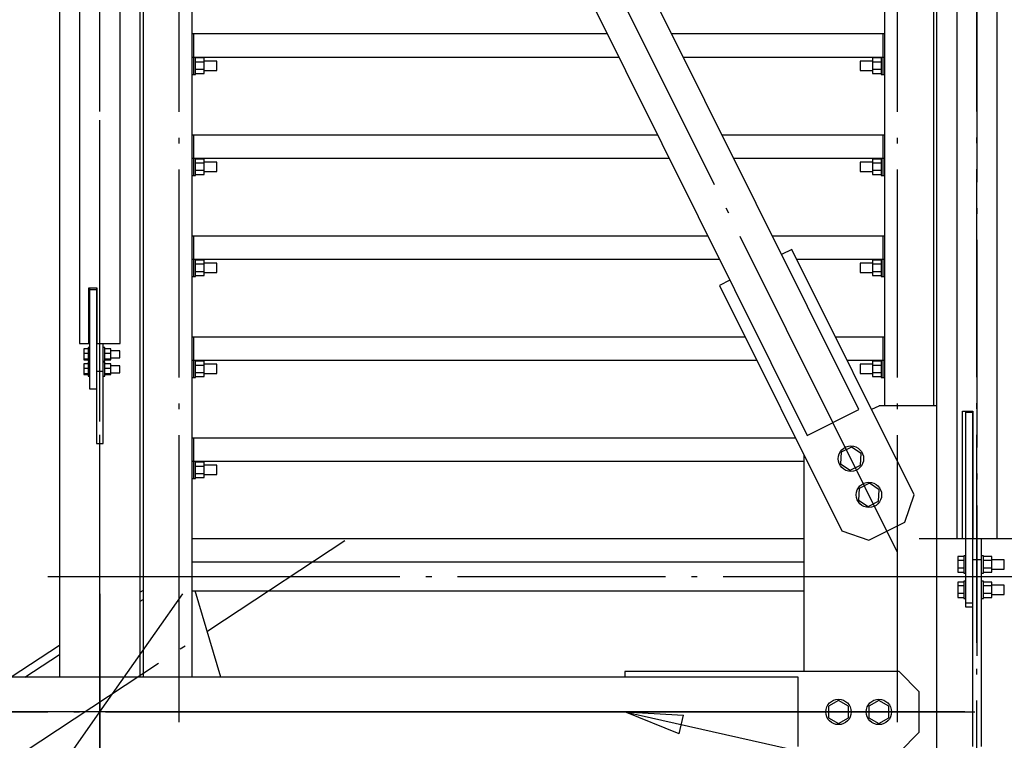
# Paper-space layout 'A0 Advance Steel' of a CAD drawing. Header units: millimetres. Extents: x 209 to 803, y 321 to 741.
# Tile 30 of 52: x 327 to 344, y 640 to 653. Entities that reach past the tile are written whole.
import ezdxf

# ---------------------------------------------------------------- set-up
doc = ezdxf.new("R2010")
doc.units = ezdxf.units.MM
doc.linetypes.add('ACAD_ISO04W100', pattern=[30, 24, -3, 0, -3])
doc.layers.get('0').update_dxf_attribs({"linetype": 'CONTINUOUS'})
for name, color, linetype in [('AS_Belki', 145, 'CONTINUOUS'), ('AS_Blachy', 30, 'CONTINUOUS'), ('AS_INS_ON', 7, 'CONTINUOUS'), ('AS_Kraty', 9, 'CONTINUOUS'), ('AS_Schody', 253, 'CONTINUOUS'), ('AS_Sruby', 9, 'CONTINUOUS')]:
    doc.layers.add(name, color=color, linetype=linetype)

psp = doc.layouts.new('A0 Advance Steel')

# ---------------------------------------------------------------- linework, layer by layer
at = {"color": 0, "linetype": 'ByBlock', "lineweight": -2}
for p, q in [((338.545, 640.234), (337.606, 640.616)), ((337.606, 640.616), (338.618, 640.559)), ((338.545, 640.234), (338.618, 640.559))]:
    psp.add_line(p, q, dxfattribs=at)
at = {"color": 7}
psp.add_lwpolyline([(337.606, 640.616), (364.208, 634.632), (381.097, 634.632)], dxfattribs=at)
at = {"layer": 'AS_Belki', "linetype": 'Continuous', "ltscale": 0.15}
for p, q in [((343.006, 664.016), (343.006, 549.337)), ((341.656, 645.851), (333.316, 662.595)), ((343.356, 662.427), (343.356, 643.622)), ((344.056, 643.622), (344.056, 662.427)), ((332.421, 662.15), (340.761, 645.406)), ((327.806, 658.65), (327.806, 641.216)), ((329.206, 641.216), (329.206, 658.314)), ((328.156, 655.732), (328.156, 646.994)), ((328.856, 646.994), (328.856, 655.732)), ((328.316, 647.963), (328.456, 647.963)), ((328.316, 646.994), (328.316, 647.963)), ((328.456, 647.963), (328.456, 646.994)), ((328.156, 646.994), (328.316, 646.994)), ((328.456, 646.994), (328.856, 646.994)), ((340.761, 645.406), (341.656, 645.851)), ((343.456, 645.825), (343.636, 645.825)), ((343.456, 643.622), (343.456, 645.825)), ((343.636, 645.825), (343.636, 643.622)), ((343.356, 643.622), (343.456, 643.622)), ((343.636, 643.622), (344.056, 643.622)), ((330.106, 642.714), (340.706, 642.714)), ((340.606, 641.216), (316.286, 641.216)), ((340.606, 640.016), (340.606, 641.216))]:
    psp.add_line(p, q, dxfattribs=at)
at = {"layer": 'AS_Belki', "color": 10, "linetype": 'ACAD_ISO04W100', "ltscale": 0.15}
for points in [[(328.506, 413.914), (328.506, 416.414), (328.506, 708.563), (328.506, 711.063)], [(328.506, 413.914), (328.506, 416.414), (328.506, 708.563), (328.506, 711.063)], [(343.706, 413.914), (343.706, 416.414), (343.706, 701.866), (343.706, 704.366)], [(343.706, 413.914), (343.706, 416.414), (343.706, 701.866), (343.706, 704.366)], [(343.706, 664.796), (343.706, 662.593), (343.706, 643.788), (343.706, 641.585)], [(343.706, 664.796), (343.706, 662.593), (343.706, 643.788), (343.706, 641.585)], [(342.323, 643.391), (341.209, 645.628), (332.868, 662.373), (331.754, 664.61)], [(342.323, 643.391), (341.209, 645.628), (332.868, 662.373), (331.754, 664.61)], [(328.506, 645.647), (328.506, 647.262), (328.506, 655.999), (328.506, 657.614)], [(327.606, 642.964), (330.106, 642.964), (342.106, 642.964), (344.606, 642.964)], [(302.468, 603.571), (303.906, 605.616), (328.506, 640.616), (329.943, 642.661)], [(302.468, 603.571), (303.906, 605.616), (328.506, 640.616), (329.943, 642.661)], [(328.506, 642.661), (328.506, 640.616), (328.506, 605.616), (328.506, 603.571)], [(328.506, 603.571), (328.506, 605.616), (328.506, 640.616), (328.506, 642.661)], [(343.106, 640.616), (340.606, 640.616), (291.806, 640.616), (289.306, 640.616)], [(289.306, 640.616), (291.806, 640.616), (340.606, 640.616), (343.106, 640.616)], [(328.317, 640.616), (326.744, 640.616), (317.81, 640.616), (316.237, 640.616)], [(328.506, 640.616), (328.506, 640.616), (328.506, 640.616), (328.506, 640.616)], [(343.494, 640.616), (341.726, 640.616), (330.486, 640.616), (328.718, 640.616)], [(328.739, 640.616), (330.682, 640.616), (341.723, 640.616), (343.667, 640.616)]]:
    psp.add_lwpolyline(points, dxfattribs=at)
at = {"layer": 'AS_Blachy', "linetype": 'Continuous', "ltscale": 0.15}
for p, q in [((330.136, 652.357), (330.106, 652.357)), ((330.136, 651.957), (330.136, 652.357)), ((342.106, 652.357), (342.076, 652.357)), ((342.076, 652.357), (342.076, 651.957)), ((330.106, 651.957), (330.136, 651.957)), ((330.136, 651.657), (330.136, 651.957)), ((342.076, 651.957), (342.106, 651.957)), ((342.076, 651.957), (342.076, 651.657)), ((330.106, 651.657), (330.136, 651.657)), ((342.076, 651.657), (342.106, 651.657)), ((330.136, 650.607), (330.106, 650.607)), ((330.136, 650.207), (330.136, 650.607)), ((342.106, 650.607), (342.076, 650.607)), ((342.076, 650.607), (342.076, 650.207)), ((330.106, 650.207), (330.136, 650.207)), ((330.136, 650.057), (330.136, 650.207)), ((342.076, 650.207), (342.106, 650.207)), ((342.076, 650.207), (342.076, 649.907)), ((330.106, 649.907), (330.136, 649.907)), ((330.136, 649.907), (330.136, 650.057)), ((342.076, 649.907), (342.106, 649.907)), ((330.136, 648.857), (330.106, 648.857)), ((342.106, 648.857), (342.076, 648.857)), ((342.076, 648.857), (342.076, 648.457)), ((340.498, 648.626), (340.319, 648.537)), ((342.616, 644.374), (340.498, 648.626)), ((330.106, 648.457), (330.136, 648.457)), ((330.136, 648.157), (330.136, 648.457)), ((342.076, 648.457), (342.106, 648.457)), ((342.076, 648.457), (342.076, 648.157)), ((330.106, 648.157), (330.136, 648.157)), ((339.424, 648.091), (339.245, 648.002)), ((342.076, 648.157), (342.106, 648.157)), ((328.326, 647.963), (328.326, 647.925)), ((328.446, 647.925), (328.326, 647.925)), ((328.326, 647.925), (328.326, 646.213)), ((328.446, 647.963), (328.446, 647.925)), ((328.446, 647.925), (328.446, 646.781)), ((339.245, 648.002), (341.363, 643.75)), ((328.456, 647.661), (328.446, 647.661)), ((330.136, 647.107), (330.106, 647.107)), ((330.136, 646.707), (330.136, 647.107)), ((342.106, 647.107), (342.076, 647.107)), ((328.566, 646.545), (328.566, 646.994)), ((328.446, 646.781), (328.446, 646.516)), ((330.106, 646.707), (330.136, 646.707)), ((330.136, 646.407), (330.136, 646.707)), ((342.076, 646.707), (342.106, 646.707)), ((342.076, 646.707), (342.076, 646.407)), ((328.446, 646.516), (328.566, 646.516)), ((328.446, 646.516), (328.446, 645.266)), ((328.566, 646.516), (328.566, 646.545)), ((328.566, 645.266), (328.566, 646.516)), ((330.106, 646.407), (330.136, 646.407)), ((342.076, 646.407), (342.106, 646.407)), ((328.326, 646.213), (328.446, 646.213)), ((342.006, 645.914), (341.88, 645.851)), ((342.01, 645.916), (342.006, 645.914)), ((343.006, 645.916), (342.01, 645.916)), ((343.506, 645.825), (343.506, 645.801)), ((343.626, 645.825), (343.626, 645.801)), ((343.626, 645.801), (343.506, 645.801)), ((343.506, 645.801), (343.506, 642.497)), ((343.626, 645.801), (343.626, 643.392)), ((330.136, 645.357), (330.106, 645.357)), ((328.446, 645.266), (328.566, 645.266)), ((330.106, 644.957), (330.136, 644.957)), ((330.136, 644.657), (330.136, 644.957)), ((340.706, 645.069), (340.706, 641.316)), ((330.106, 644.657), (330.136, 644.657)), ((342.458, 643.905), (342.616, 644.374)), ((341.832, 643.593), (342.458, 643.905)), ((343.636, 643.825), (343.626, 643.825)), ((341.363, 643.75), (341.832, 643.593)), ((343.786, 643.256), (343.786, 643.622)), ((343.626, 643.392), (343.626, 643.256)), ((343.626, 643.256), (343.786, 643.256)), ((343.626, 643.256), (343.626, 640.016)), ((343.786, 640.016), (343.786, 643.256)), ((343.626, 642.497), (343.506, 642.497)), ((343.506, 642.497), (343.506, 642.436)), ((343.506, 642.436), (343.626, 642.436)), ((342.356, 641.316), (337.606, 641.316)), ((337.606, 641.316), (337.606, 641.216)), ((342.706, 640.966), (342.356, 641.316)), ((342.706, 640.266), (342.706, 640.966)), ((342.356, 639.916), (342.706, 640.266))]:
    psp.add_line(p, q, dxfattribs=at)
at = {"layer": 'AS_INS_ON', "color": 7}
psp.add_line((399.727, 643.614), (342.706, 643.614), dxfattribs=at)
at = {"layer": 'AS_Kraty', "linetype": 'Continuous', "ltscale": 0.15}
for p, q in [((337.298, 652.357), (330.136, 652.357)), ((342.076, 652.357), (338.416, 652.357)), ((330.136, 651.957), (337.498, 651.957)), ((338.615, 651.957), (342.076, 651.957)), ((338.17, 650.607), (330.136, 650.607)), ((342.076, 650.607), (339.287, 650.607)), ((330.136, 650.207), (338.369, 650.207)), ((339.487, 650.207), (342.076, 650.207)), ((339.042, 648.857), (330.136, 648.857)), ((330.136, 648.457), (330.136, 648.857)), ((342.076, 648.857), (340.159, 648.857)), ((330.136, 648.457), (339.241, 648.457)), ((340.582, 648.457), (342.076, 648.457)), ((339.69, 647.107), (330.136, 647.107)), ((342.076, 647.107), (341.254, 647.107)), ((342.076, 647.107), (342.076, 646.707)), ((330.136, 646.707), (339.889, 646.707)), ((341.453, 646.707), (342.076, 646.707)), ((340.562, 645.357), (330.136, 645.357)), ((330.136, 644.957), (330.136, 645.357)), ((330.136, 644.957), (340.706, 644.957)), ((340.706, 643.614), (330.106, 643.614)), ((330.106, 643.214), (340.706, 643.214))]:
    psp.add_line(p, q, dxfattribs=at)
at = {"layer": 'AS_Schody', "linetype": 'Continuous', "ltscale": 0.15}
for p, q in [((329.256, 658.307), (329.256, 641.216)), ((330.106, 641.216), (330.106, 658.307)), ((342.106, 657.314), (342.106, 645.916)), ((342.956, 645.916), (342.956, 657.314)), ((329.256, 642.721), (329.206, 642.688)), ((330.604, 641.216), (330.155, 642.714)), ((329.206, 642.532), (329.256, 642.565)), ((327.806, 641.767), (326.968, 641.216)), ((327.204, 641.216), (327.806, 641.612))]:
    psp.add_line(p, q, dxfattribs=at)
at = {"layer": 'AS_Schody', "color": 10, "linetype": 'ACAD_ISO04W100', "ltscale": 0.15}
for points in [[(329.883, 640.436), (329.883, 641.81), (329.883, 659.705), (329.883, 661.078)], [(342.329, 640.436), (342.329, 641.81), (342.329, 659.705), (342.329, 661.078)], [(301.368, 622.943), (303.457, 624.317), (330.665, 642.211), (332.754, 643.585)], [(301.368, 622.943), (303.457, 624.317), (330.665, 642.211), (332.754, 643.585)], [(329.883, 642.007), (329.883, 642.007), (329.883, 642.007), (329.883, 642.007)]]:
    psp.add_lwpolyline(points, dxfattribs=at)
at = {"layer": 'AS_Sruby', "linetype": 'Continuous', "ltscale": 0.15}
for p, q in [((330.166, 651.954), (330.166, 651.957)), ((330.166, 651.946), (330.166, 651.954)), ((342.046, 651.957), (342.046, 651.954)), ((342.046, 651.954), (342.046, 651.946)), ((330.166, 651.932), (330.166, 651.946)), ((330.314, 651.941), (330.166, 651.941)), ((330.166, 651.913), (330.166, 651.932)), ((330.166, 651.891), (330.166, 651.913)), ((330.166, 651.865), (330.166, 651.891)), ((330.166, 651.874), (330.314, 651.874)), ((330.166, 651.837), (330.166, 651.865)), ((330.166, 651.807), (330.166, 651.837)), ((330.166, 651.778), (330.166, 651.807)), ((330.314, 651.874), (330.314, 651.941)), ((330.531, 651.887), (330.314, 651.887)), ((330.314, 651.74), (330.314, 651.874)), ((330.531, 651.881), (330.531, 651.887)), ((330.531, 651.864), (330.531, 651.881)), ((330.531, 651.838), (330.531, 651.864)), ((330.531, 651.807), (330.531, 651.838)), ((330.531, 651.777), (330.531, 651.807)), ((341.898, 651.887), (341.681, 651.887)), ((341.681, 651.887), (341.681, 651.881)), ((341.681, 651.881), (341.681, 651.864)), ((341.681, 651.864), (341.681, 651.838)), ((341.681, 651.838), (341.681, 651.807)), ((341.681, 651.807), (341.681, 651.777)), ((342.046, 651.941), (341.898, 651.941)), ((341.898, 651.941), (341.898, 651.874)), ((341.898, 651.874), (342.046, 651.874)), ((341.898, 651.874), (341.898, 651.74)), ((342.046, 651.946), (342.046, 651.932)), ((342.046, 651.932), (342.046, 651.913)), ((342.046, 651.913), (342.046, 651.891)), ((342.046, 651.891), (342.046, 651.865)), ((342.046, 651.865), (342.046, 651.837)), ((342.046, 651.837), (342.046, 651.807)), ((342.046, 651.807), (342.046, 651.778)), ((330.136, 651.657), (330.166, 651.657)), ((330.166, 651.75), (330.166, 651.778)), ((330.166, 651.724), (330.166, 651.75)), ((330.314, 651.74), (330.166, 651.74)), ((330.166, 651.701), (330.166, 651.724)), ((330.166, 651.683), (330.166, 651.701)), ((330.166, 651.669), (330.166, 651.683)), ((330.166, 651.674), (330.314, 651.674)), ((330.166, 651.66), (330.166, 651.669)), ((330.166, 651.657), (330.166, 651.66)), ((330.314, 651.674), (330.314, 651.74)), ((330.314, 651.727), (330.531, 651.727)), ((330.531, 651.751), (330.531, 651.777)), ((330.531, 651.733), (330.531, 651.751)), ((330.531, 651.727), (330.531, 651.733)), ((341.681, 651.777), (341.681, 651.751)), ((341.681, 651.751), (341.681, 651.733)), ((341.681, 651.733), (341.681, 651.727)), ((341.681, 651.727), (341.898, 651.727)), ((342.046, 651.74), (341.898, 651.74)), ((341.898, 651.74), (341.898, 651.674)), ((341.898, 651.674), (342.046, 651.674)), ((342.046, 651.778), (342.046, 651.75)), ((342.046, 651.75), (342.046, 651.724)), ((342.046, 651.724), (342.046, 651.701)), ((342.046, 651.701), (342.046, 651.683)), ((342.046, 651.683), (342.046, 651.669)), ((342.046, 651.669), (342.046, 651.66)), ((342.046, 651.66), (342.046, 651.657)), ((342.046, 651.657), (342.076, 651.657)), ((330.166, 650.204), (330.166, 650.207)), ((330.166, 650.196), (330.166, 650.204)), ((330.166, 650.182), (330.166, 650.196)), ((330.314, 650.191), (330.166, 650.191)), ((330.166, 650.163), (330.166, 650.182)), ((330.166, 650.141), (330.166, 650.163)), ((330.166, 650.115), (330.166, 650.141)), ((330.166, 650.124), (330.314, 650.124)), ((330.166, 650.087), (330.166, 650.115)), ((330.166, 650.057), (330.166, 650.087)), ((330.314, 650.124), (330.314, 650.191)), ((330.531, 650.137), (330.314, 650.137)), ((330.314, 649.99), (330.314, 650.124)), ((330.531, 650.131), (330.531, 650.137)), ((330.531, 650.114), (330.531, 650.131)), ((330.531, 650.088), (330.531, 650.114)), ((330.531, 650.057), (330.531, 650.088)), ((341.898, 650.137), (341.681, 650.137)), ((341.681, 650.137), (341.681, 650.131)), ((341.681, 650.131), (341.681, 650.114)), ((341.681, 650.114), (341.681, 650.088)), ((341.681, 650.088), (341.681, 650.057)), ((342.046, 650.191), (341.898, 650.191)), ((341.898, 650.191), (341.898, 650.124)), ((341.898, 650.124), (342.046, 650.124)), ((341.898, 650.124), (341.898, 649.99)), ((342.046, 650.207), (342.046, 650.204)), ((342.046, 650.204), (342.046, 650.196)), ((342.046, 650.196), (342.046, 650.182)), ((342.046, 650.182), (342.046, 650.163)), ((342.046, 650.163), (342.046, 650.141)), ((342.046, 650.141), (342.046, 650.115)), ((342.046, 650.115), (342.046, 650.087)), ((342.046, 650.087), (342.046, 650.057)), ((330.136, 649.907), (330.166, 649.907)), ((330.166, 650.028), (330.166, 650.057)), ((330.166, 650), (330.166, 650.028)), ((330.166, 649.974), (330.166, 650)), ((330.314, 649.99), (330.166, 649.99)), ((330.166, 649.951), (330.166, 649.974)), ((330.166, 649.933), (330.166, 649.951)), ((330.166, 649.919), (330.166, 649.933)), ((330.166, 649.924), (330.314, 649.924)), ((330.166, 649.91), (330.166, 649.919)), ((330.166, 649.907), (330.166, 649.91)), ((330.314, 649.924), (330.314, 649.99)), ((330.314, 649.977), (330.531, 649.977)), ((330.531, 650.027), (330.531, 650.057)), ((330.531, 650.001), (330.531, 650.027)), ((330.531, 649.983), (330.531, 650.001)), ((330.531, 649.977), (330.531, 649.983)), ((341.681, 650.057), (341.681, 650.027)), ((341.681, 650.027), (341.681, 650.001)), ((341.681, 650.001), (341.681, 649.983)), ((341.681, 649.983), (341.681, 649.977)), ((341.681, 649.977), (341.898, 649.977)), ((342.046, 649.99), (341.898, 649.99)), ((341.898, 649.99), (341.898, 649.924)), ((341.898, 649.924), (342.046, 649.924)), ((342.046, 650.057), (342.046, 650.028)), ((342.046, 650.028), (342.046, 650)), ((342.046, 650), (342.046, 649.974)), ((342.046, 649.974), (342.046, 649.951)), ((342.046, 649.951), (342.046, 649.933)), ((342.046, 649.933), (342.046, 649.919)), ((342.046, 649.919), (342.046, 649.91)), ((342.046, 649.91), (342.046, 649.907)), ((342.046, 649.907), (342.076, 649.907)), ((330.166, 648.454), (330.166, 648.457)), ((330.166, 648.446), (330.166, 648.454)), ((330.166, 648.432), (330.166, 648.446)), ((330.314, 648.441), (330.166, 648.441)), ((330.166, 648.413), (330.166, 648.432)), ((330.166, 648.391), (330.166, 648.413)), ((330.166, 648.365), (330.166, 648.391)), ((330.166, 648.374), (330.314, 648.374)), ((330.314, 648.374), (330.314, 648.441)), ((330.531, 648.387), (330.314, 648.387)), ((330.314, 648.24), (330.314, 648.374)), ((330.531, 648.381), (330.531, 648.387)), ((330.531, 648.364), (330.531, 648.381)), ((341.898, 648.387), (341.681, 648.387)), ((341.681, 648.387), (341.681, 648.381)), ((341.681, 648.381), (341.681, 648.364)), ((342.046, 648.441), (341.898, 648.441)), ((341.898, 648.441), (341.898, 648.374)), ((341.898, 648.374), (342.046, 648.374)), ((341.898, 648.374), (341.898, 648.24)), ((342.046, 648.457), (342.046, 648.454)), ((342.046, 648.454), (342.046, 648.446)), ((342.046, 648.446), (342.046, 648.432)), ((342.046, 648.432), (342.046, 648.413)), ((342.046, 648.413), (342.046, 648.391)), ((342.046, 648.391), (342.046, 648.365)), ((330.166, 648.337), (330.166, 648.365)), ((330.166, 648.307), (330.166, 648.337)), ((330.166, 648.278), (330.166, 648.307)), ((330.166, 648.25), (330.166, 648.278)), ((330.166, 648.224), (330.166, 648.25)), ((330.314, 648.24), (330.166, 648.24)), ((330.166, 648.201), (330.166, 648.224)), ((330.166, 648.183), (330.166, 648.201)), ((330.314, 648.174), (330.314, 648.24)), ((330.314, 648.227), (330.531, 648.227)), ((330.531, 648.338), (330.531, 648.364)), ((330.531, 648.307), (330.531, 648.338)), ((330.531, 648.277), (330.531, 648.307)), ((330.531, 648.251), (330.531, 648.277)), ((330.531, 648.233), (330.531, 648.251)), ((330.531, 648.227), (330.531, 648.233)), ((341.681, 648.364), (341.681, 648.338)), ((341.681, 648.338), (341.681, 648.307)), ((341.681, 648.307), (341.681, 648.277)), ((341.681, 648.277), (341.681, 648.251)), ((341.681, 648.251), (341.681, 648.233)), ((341.681, 648.233), (341.681, 648.227)), ((341.681, 648.227), (341.898, 648.227)), ((342.046, 648.24), (341.898, 648.24)), ((341.898, 648.24), (341.898, 648.174)), ((342.046, 648.365), (342.046, 648.337)), ((342.046, 648.337), (342.046, 648.307)), ((342.046, 648.307), (342.046, 648.278)), ((342.046, 648.278), (342.046, 648.25)), ((342.046, 648.25), (342.046, 648.224)), ((342.046, 648.224), (342.046, 648.201)), ((342.046, 648.201), (342.046, 648.183)), ((330.136, 648.157), (330.166, 648.157)), ((330.166, 648.169), (330.166, 648.183)), ((330.166, 648.174), (330.314, 648.174)), ((330.166, 648.16), (330.166, 648.169)), ((330.166, 648.157), (330.166, 648.16)), ((341.898, 648.174), (342.046, 648.174)), ((342.046, 648.183), (342.046, 648.169)), ((342.046, 648.169), (342.046, 648.16)), ((342.046, 648.16), (342.046, 648.157)), ((342.046, 648.157), (342.076, 648.157)), ((328.301, 646.904), (328.226, 646.904)), ((328.226, 646.904), (328.226, 646.827)), ((328.326, 646.929), (328.301, 646.929)), ((328.301, 646.929), (328.301, 646.925)), ((328.301, 646.925), (328.301, 646.916)), ((328.301, 646.916), (328.301, 646.903)), ((328.301, 646.903), (328.301, 646.887)), ((328.301, 646.887), (328.301, 646.868)), ((328.301, 646.868), (328.301, 646.846)), ((328.301, 646.846), (328.301, 646.823)), ((328.591, 646.929), (328.566, 646.929)), ((328.591, 646.925), (328.591, 646.929)), ((328.591, 646.916), (328.591, 646.925)), ((328.591, 646.903), (328.591, 646.916)), ((328.699, 646.904), (328.591, 646.904)), ((328.591, 646.887), (328.591, 646.903)), ((328.591, 646.868), (328.591, 646.887)), ((328.591, 646.846), (328.591, 646.868)), ((328.591, 646.823), (328.591, 646.846)), ((328.699, 646.827), (328.699, 646.904)), ((328.851, 646.869), (328.699, 646.869)), ((328.851, 646.863), (328.851, 646.869)), ((328.851, 646.848), (328.851, 646.863)), ((328.851, 646.828), (328.851, 646.848)), ((328.226, 646.827), (328.301, 646.827)), ((328.226, 646.827), (328.226, 646.733)), ((328.226, 646.733), (328.301, 646.733)), ((328.226, 646.733), (328.226, 646.715)), ((328.226, 646.715), (328.301, 646.715)), ((328.301, 646.823), (328.301, 646.8)), ((328.301, 646.8), (328.301, 646.776)), ((328.301, 646.776), (328.301, 646.755)), ((328.301, 646.755), (328.301, 646.735)), ((328.301, 646.735), (328.301, 646.718)), ((328.301, 646.718), (328.301, 646.705)), ((328.301, 646.705), (328.301, 646.695)), ((328.301, 646.695), (328.301, 646.69)), ((328.301, 646.69), (328.326, 646.69)), ((328.301, 646.69), (328.301, 646.69)), ((328.326, 646.671), (328.301, 646.671)), ((328.301, 646.671), (328.301, 646.666)), ((328.301, 646.666), (328.301, 646.658)), ((328.566, 646.69), (328.591, 646.69)), ((328.591, 646.671), (328.566, 646.671)), ((328.591, 646.827), (328.699, 646.827)), ((328.591, 646.8), (328.591, 646.823)), ((328.591, 646.776), (328.591, 646.8)), ((328.591, 646.755), (328.591, 646.776)), ((328.591, 646.735), (328.591, 646.755)), ((328.591, 646.718), (328.591, 646.735)), ((328.591, 646.733), (328.699, 646.733)), ((328.591, 646.705), (328.591, 646.718)), ((328.591, 646.715), (328.699, 646.715)), ((328.591, 646.695), (328.591, 646.705)), ((328.591, 646.69), (328.591, 646.695)), ((328.591, 646.69), (328.591, 646.69)), ((328.591, 646.666), (328.591, 646.671)), ((328.591, 646.658), (328.591, 646.666)), ((328.699, 646.733), (328.699, 646.827)), ((328.699, 646.75), (328.851, 646.75)), ((328.699, 646.715), (328.699, 646.733)), ((328.851, 646.805), (328.851, 646.828)), ((328.851, 646.782), (328.851, 646.805)), ((328.851, 646.764), (328.851, 646.782)), ((328.851, 646.752), (328.851, 646.764)), ((328.851, 646.75), (328.851, 646.752)), ((330.166, 646.704), (330.166, 646.707)), ((330.166, 646.696), (330.166, 646.704)), ((330.166, 646.682), (330.166, 646.696)), ((330.314, 646.691), (330.166, 646.691)), ((330.166, 646.663), (330.166, 646.682)), ((330.314, 646.624), (330.314, 646.691)), ((342.046, 646.691), (341.898, 646.691)), ((341.898, 646.691), (341.898, 646.624)), ((342.046, 646.707), (342.046, 646.704)), ((342.046, 646.704), (342.046, 646.696)), ((342.046, 646.696), (342.046, 646.682)), ((342.046, 646.682), (342.046, 646.663)), ((328.301, 646.645), (328.226, 646.645)), ((328.226, 646.645), (328.226, 646.569)), ((328.226, 646.569), (328.301, 646.569)), ((328.226, 646.569), (328.226, 646.475)), ((328.301, 646.658), (328.301, 646.645)), ((328.301, 646.645), (328.301, 646.629)), ((328.301, 646.629), (328.301, 646.609)), ((328.301, 646.609), (328.301, 646.588)), ((328.301, 646.588), (328.301, 646.565)), ((328.301, 646.565), (328.301, 646.541)), ((328.301, 646.541), (328.301, 646.518)), ((328.301, 646.518), (328.301, 646.496)), ((328.301, 646.496), (328.301, 646.476)), ((328.591, 646.645), (328.591, 646.658)), ((328.699, 646.645), (328.591, 646.645)), ((328.591, 646.629), (328.591, 646.645)), ((328.591, 646.609), (328.591, 646.629)), ((328.591, 646.588), (328.591, 646.609)), ((328.591, 646.565), (328.591, 646.588)), ((328.591, 646.569), (328.699, 646.569)), ((328.591, 646.541), (328.591, 646.565)), ((328.591, 646.518), (328.591, 646.541)), ((328.591, 646.496), (328.591, 646.518)), ((328.591, 646.476), (328.591, 646.496)), ((328.699, 646.569), (328.699, 646.645)), ((328.851, 646.611), (328.699, 646.611)), ((328.699, 646.475), (328.699, 646.569)), ((328.851, 646.604), (328.851, 646.611)), ((328.851, 646.59), (328.851, 646.604)), ((328.851, 646.569), (328.851, 646.59)), ((328.851, 646.546), (328.851, 646.569)), ((328.851, 646.524), (328.851, 646.546)), ((328.851, 646.505), (328.851, 646.524)), ((328.851, 646.494), (328.851, 646.505)), ((328.851, 646.491), (328.851, 646.494)), ((330.166, 646.641), (330.166, 646.663)), ((330.166, 646.615), (330.166, 646.641)), ((330.166, 646.624), (330.314, 646.624)), ((330.166, 646.587), (330.166, 646.615)), ((330.166, 646.557), (330.166, 646.587)), ((330.166, 646.528), (330.166, 646.557)), ((330.166, 646.5), (330.166, 646.528)), ((330.166, 646.474), (330.166, 646.5)), ((330.531, 646.637), (330.314, 646.637)), ((330.314, 646.49), (330.314, 646.624)), ((330.531, 646.631), (330.531, 646.637)), ((330.531, 646.614), (330.531, 646.631)), ((330.531, 646.588), (330.531, 646.614)), ((330.531, 646.557), (330.531, 646.588)), ((330.531, 646.527), (330.531, 646.557)), ((330.531, 646.501), (330.531, 646.527)), ((330.531, 646.483), (330.531, 646.501)), ((341.898, 646.637), (341.681, 646.637)), ((341.681, 646.637), (341.681, 646.631)), ((341.681, 646.631), (341.681, 646.614)), ((341.681, 646.614), (341.681, 646.588)), ((341.681, 646.588), (341.681, 646.557)), ((341.681, 646.557), (341.681, 646.527)), ((341.681, 646.527), (341.681, 646.501)), ((341.681, 646.501), (341.681, 646.483)), ((341.898, 646.624), (342.046, 646.624)), ((341.898, 646.624), (341.898, 646.49)), ((342.046, 646.663), (342.046, 646.641)), ((342.046, 646.641), (342.046, 646.615)), ((342.046, 646.615), (342.046, 646.587)), ((342.046, 646.587), (342.046, 646.557)), ((342.046, 646.557), (342.046, 646.528)), ((342.046, 646.528), (342.046, 646.5)), ((342.046, 646.5), (342.046, 646.474)), ((328.226, 646.475), (328.301, 646.475)), ((328.226, 646.475), (328.226, 646.457)), ((328.226, 646.457), (328.301, 646.457)), ((328.301, 646.476), (328.301, 646.46)), ((328.301, 646.46), (328.301, 646.446)), ((328.301, 646.446), (328.301, 646.437)), ((328.301, 646.437), (328.301, 646.432)), ((328.301, 646.432), (328.326, 646.432)), ((328.301, 646.432), (328.301, 646.432)), ((328.566, 646.432), (328.591, 646.432)), ((328.591, 646.46), (328.591, 646.476)), ((328.591, 646.475), (328.699, 646.475)), ((328.591, 646.446), (328.591, 646.46)), ((328.591, 646.457), (328.699, 646.457)), ((328.591, 646.437), (328.591, 646.446)), ((328.591, 646.432), (328.591, 646.437)), ((328.591, 646.432), (328.591, 646.432)), ((328.699, 646.491), (328.851, 646.491)), ((328.699, 646.457), (328.699, 646.475)), ((330.136, 646.407), (330.166, 646.407)), ((330.314, 646.49), (330.166, 646.49)), ((330.166, 646.451), (330.166, 646.474)), ((330.166, 646.433), (330.166, 646.451)), ((330.166, 646.419), (330.166, 646.433)), ((330.166, 646.424), (330.314, 646.424)), ((330.166, 646.41), (330.166, 646.419)), ((330.166, 646.407), (330.166, 646.41)), ((330.314, 646.424), (330.314, 646.49)), ((330.314, 646.477), (330.531, 646.477)), ((330.531, 646.477), (330.531, 646.483)), ((341.681, 646.483), (341.681, 646.477)), ((341.681, 646.477), (341.898, 646.477)), ((342.046, 646.49), (341.898, 646.49)), ((341.898, 646.49), (341.898, 646.424)), ((341.898, 646.424), (342.046, 646.424)), ((342.046, 646.474), (342.046, 646.451)), ((342.046, 646.451), (342.046, 646.433)), ((342.046, 646.433), (342.046, 646.419)), ((342.046, 646.419), (342.046, 646.41)), ((342.046, 646.41), (342.046, 646.407)), ((342.046, 646.407), (342.076, 646.407)), ((341.533, 645.201), (341.354, 645.112)), ((341.7, 645.091), (341.533, 645.201)), ((330.166, 644.954), (330.166, 644.957)), ((341.354, 645.112), (341.342, 644.913)), ((341.688, 644.891), (341.7, 645.091)), ((330.166, 644.946), (330.166, 644.954)), ((330.166, 644.932), (330.166, 644.946)), ((330.314, 644.941), (330.166, 644.941)), ((330.166, 644.913), (330.166, 644.932)), ((330.166, 644.891), (330.166, 644.913)), ((330.166, 644.865), (330.166, 644.891)), ((330.166, 644.874), (330.314, 644.874)), ((330.166, 644.837), (330.166, 644.865)), ((330.166, 644.807), (330.166, 644.837)), ((330.166, 644.778), (330.166, 644.807)), ((330.314, 644.874), (330.314, 644.941)), ((330.531, 644.887), (330.314, 644.887)), ((330.314, 644.74), (330.314, 644.874)), ((330.531, 644.881), (330.531, 644.887)), ((330.531, 644.864), (330.531, 644.881)), ((330.531, 644.838), (330.531, 644.864)), ((330.531, 644.807), (330.531, 644.838)), ((330.531, 644.777), (330.531, 644.807)), ((341.342, 644.913), (341.509, 644.802)), ((341.509, 644.802), (341.688, 644.891)), ((330.136, 644.657), (330.166, 644.657)), ((330.166, 644.75), (330.166, 644.778)), ((330.166, 644.724), (330.166, 644.75)), ((330.314, 644.74), (330.166, 644.74)), ((330.166, 644.701), (330.166, 644.724)), ((330.166, 644.683), (330.166, 644.701)), ((330.166, 644.669), (330.166, 644.683)), ((330.166, 644.674), (330.314, 644.674)), ((330.166, 644.66), (330.166, 644.669)), ((330.166, 644.657), (330.166, 644.66)), ((330.314, 644.674), (330.314, 644.74)), ((330.314, 644.727), (330.531, 644.727)), ((330.531, 644.751), (330.531, 644.777)), ((330.531, 644.733), (330.531, 644.751)), ((330.531, 644.727), (330.531, 644.733)), ((341.666, 644.486), (341.654, 644.286)), ((341.845, 644.575), (341.666, 644.486)), ((342.012, 644.464), (341.845, 644.575)), ((342, 644.265), (342.012, 644.464)), ((341.654, 644.286), (341.821, 644.176)), ((341.821, 644.176), (342, 644.265)), ((343.476, 643.305), (343.376, 643.305)), ((343.376, 643.305), (343.376, 643.241)), ((343.506, 643.32), (343.476, 643.32)), ((343.476, 643.32), (343.476, 643.314)), ((343.476, 643.314), (343.476, 643.303)), ((343.476, 643.303), (343.476, 643.287)), ((343.476, 643.287), (343.476, 643.266)), ((343.476, 643.266), (343.476, 643.241)), ((343.816, 643.32), (343.786, 643.32)), ((343.816, 643.314), (343.816, 643.32)), ((343.816, 643.303), (343.816, 643.314)), ((343.964, 643.305), (343.816, 643.305)), ((343.816, 643.287), (343.816, 643.303)), ((343.816, 643.266), (343.816, 643.287)), ((343.816, 643.241), (343.816, 643.266)), ((343.964, 643.241), (343.964, 643.305)), ((343.476, 643.241), (343.376, 643.241)), ((343.376, 643.241), (343.376, 643.108)), ((343.476, 643.108), (343.376, 643.108)), ((343.376, 643.108), (343.376, 643.037)), ((343.476, 643.241), (343.476, 643.214)), ((343.476, 643.214), (343.476, 643.185)), ((343.476, 643.185), (343.476, 643.156)), ((343.476, 643.156), (343.476, 643.127)), ((343.476, 643.127), (343.476, 643.1)), ((343.476, 643.1), (343.476, 643.076)), ((343.964, 643.241), (343.816, 643.241)), ((343.816, 643.214), (343.816, 643.241)), ((343.816, 643.185), (343.816, 643.214)), ((343.816, 643.156), (343.816, 643.185)), ((343.816, 643.127), (343.816, 643.156)), ((343.816, 643.1), (343.816, 643.127)), ((343.964, 643.108), (343.816, 643.108)), ((343.816, 643.076), (343.816, 643.1)), ((344.176, 643.251), (343.964, 643.251)), ((343.964, 643.108), (343.964, 643.241)), ((343.964, 643.037), (343.964, 643.108)), ((343.964, 643.091), (344.176, 643.091)), ((344.176, 643.241), (344.176, 643.251)), ((344.176, 643.222), (344.176, 643.241)), ((344.176, 643.194), (344.176, 643.222)), ((344.176, 643.163), (344.176, 643.194)), ((344.176, 643.133), (344.176, 643.163)), ((344.176, 643.109), (344.176, 643.133)), ((344.176, 643.094), (344.176, 643.109)), ((344.176, 643.091), (344.176, 643.094)), ((343.376, 643.037), (343.476, 643.037)), ((343.476, 643.076), (343.476, 643.055)), ((343.476, 643.055), (343.476, 643.039)), ((343.476, 643.039), (343.476, 643.027)), ((343.476, 643.027), (343.476, 643.022)), ((343.476, 643.022), (343.506, 643.022)), ((343.786, 643.022), (343.816, 643.022)), ((343.816, 643.055), (343.816, 643.076)), ((343.816, 643.039), (343.816, 643.055)), ((343.816, 643.027), (343.816, 643.039)), ((343.816, 643.037), (343.964, 643.037)), ((343.816, 643.022), (343.816, 643.027)), ((343.476, 642.864), (343.376, 642.864)), ((343.376, 642.864), (343.376, 642.801)), ((343.476, 642.801), (343.376, 642.801)), ((343.376, 642.801), (343.376, 642.667)), ((343.506, 642.88), (343.476, 642.88)), ((343.476, 642.88), (343.476, 642.874)), ((343.476, 642.874), (343.476, 642.863)), ((343.476, 642.863), (343.476, 642.846)), ((343.476, 642.846), (343.476, 642.825)), ((343.476, 642.825), (343.476, 642.801)), ((343.476, 642.801), (343.476, 642.774)), ((343.476, 642.774), (343.476, 642.745)), ((343.476, 642.745), (343.476, 642.715)), ((343.816, 642.88), (343.786, 642.88)), ((343.816, 642.874), (343.816, 642.88)), ((343.816, 642.863), (343.816, 642.874)), ((343.964, 642.864), (343.816, 642.864)), ((343.816, 642.846), (343.816, 642.863)), ((343.816, 642.825), (343.816, 642.846)), ((343.816, 642.801), (343.816, 642.825)), ((343.964, 642.801), (343.816, 642.801)), ((343.816, 642.774), (343.816, 642.801)), ((343.816, 642.745), (343.816, 642.774)), ((343.816, 642.715), (343.816, 642.745)), ((343.964, 642.801), (343.964, 642.864)), ((344.176, 642.81), (343.964, 642.81)), ((343.964, 642.667), (343.964, 642.801)), ((344.176, 642.801), (344.176, 642.81)), ((344.176, 642.781), (344.176, 642.801)), ((344.176, 642.753), (344.176, 642.781)), ((344.176, 642.722), (344.176, 642.753)), ((343.476, 642.667), (343.376, 642.667)), ((343.376, 642.667), (343.376, 642.597)), ((343.376, 642.597), (343.476, 642.597)), ((343.476, 642.715), (343.476, 642.687)), ((343.476, 642.687), (343.476, 642.659)), ((343.476, 642.659), (343.476, 642.635)), ((343.476, 642.635), (343.476, 642.614)), ((343.476, 642.614), (343.476, 642.598)), ((343.476, 642.598), (343.476, 642.587)), ((343.476, 642.587), (343.476, 642.581)), ((343.476, 642.581), (343.506, 642.581)), ((343.786, 642.581), (343.816, 642.581)), ((343.816, 642.687), (343.816, 642.715)), ((343.816, 642.659), (343.816, 642.687)), ((343.964, 642.667), (343.816, 642.667)), ((343.816, 642.635), (343.816, 642.659)), ((343.816, 642.614), (343.816, 642.635)), ((343.816, 642.598), (343.816, 642.614)), ((343.816, 642.587), (343.816, 642.598)), ((343.816, 642.597), (343.964, 642.597)), ((343.816, 642.581), (343.816, 642.587)), ((343.964, 642.597), (343.964, 642.667)), ((343.964, 642.651), (344.176, 642.651)), ((344.176, 642.693), (344.176, 642.722)), ((344.176, 642.668), (344.176, 642.693)), ((344.176, 642.654), (344.176, 642.668)), ((344.176, 642.651), (344.176, 642.654)), ((341.306, 640.816), (341.133, 640.716)), ((341.133, 640.716), (341.133, 640.516)), ((341.479, 640.716), (341.306, 640.816)), ((341.479, 640.516), (341.479, 640.716)), ((342.006, 640.816), (341.833, 640.716)), ((341.833, 640.716), (341.833, 640.516)), ((342.179, 640.716), (342.006, 640.816)), ((342.179, 640.516), (342.179, 640.716)), ((341.133, 640.516), (341.306, 640.416)), ((341.306, 640.416), (341.479, 640.516)), ((341.833, 640.516), (342.006, 640.416)), ((342.006, 640.416), (342.179, 640.516))]:
    psp.add_line(p, q, dxfattribs=at)
for centre in [(341.521, 645.002), (341.833, 644.375), (341.306, 640.616), (342.006, 640.616)]:
    psp.add_circle(centre, 0.22, dxfattribs=at)

doc.saveas('drawing.dxf')
